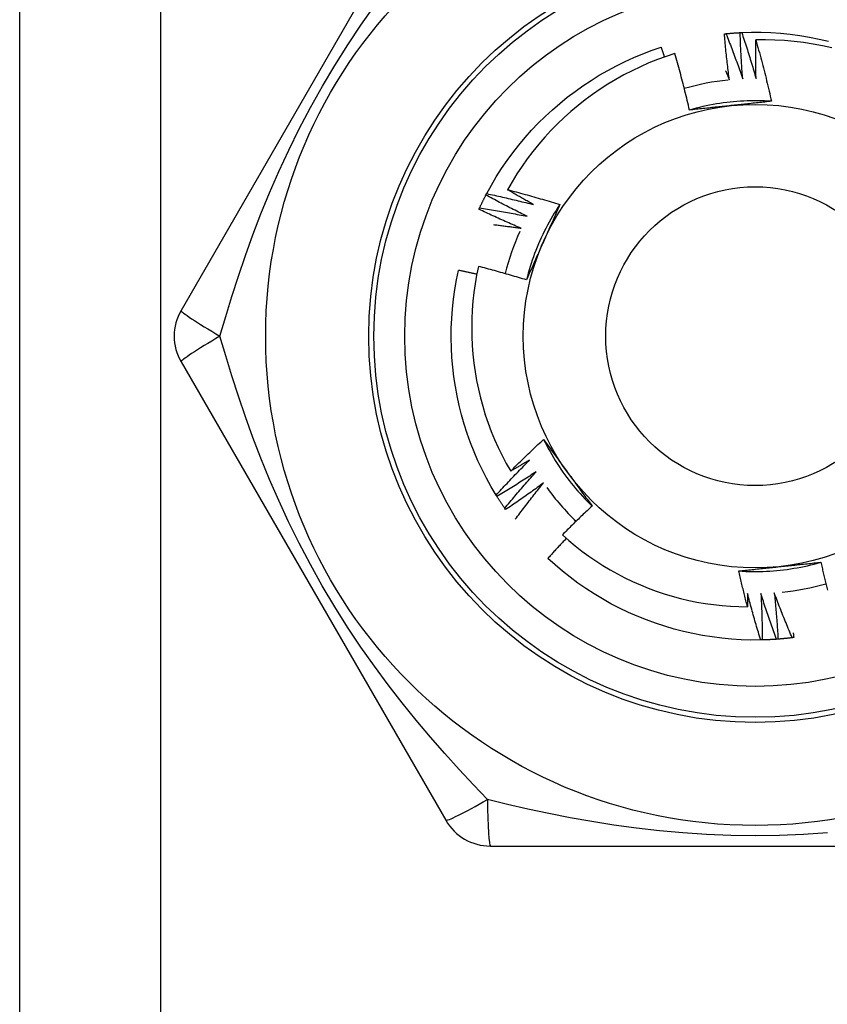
# Model space of a CAD drawing. Header units: inches. Extents: x 6 to 165, y 7 to 91.
# Tile 39 of 118: x 9.232 to 9.54, y 37.906 to 38.282. Entities that reach past the tile are written whole.
import ezdxf

# ---------------------------------------------------------------- set-up
doc = ezdxf.new("R2010")
doc.units = ezdxf.units.IN
doc.header["$MEASUREMENT"] = 0
doc.layers.add('Visible Edges(ANSI)', color=7, linetype='Continuous', lineweight=25)
doc.layers.add('Visible Tangent Edges(ANSI)', color=7, linetype='Continuous', lineweight=25)

msp = doc.modelspace()

# ---------------------------------------------------------------- linework, layer by layer
at = {"layer": 'Visible Edges(ANSI)'}
for p, q in [((9.23158, 15.68907), (9.23158, 60.63396)), ((9.39438, 38.34655), (9.29323, 38.17136)), ((9.40972, 38.21543), (9.41, 38.21597)), ((9.29323, 38.15167), (9.39438, 37.97648)), ((9.41392, 38.10024), (9.4136, 38.10075)), ((9.41723, 38.0952), (9.41689, 38.0957)), ((9.51531, 38.0454), (9.51471, 38.04539)), ((9.41143, 37.96663), (9.61373, 37.96663))]:
    msp.add_line(p, q, dxfattribs=at)
at = {"layer": 'Visible Edges(ANSI)', "flags": 128}
for points in [[(9.50143, 38.27712), (9.50165, 38.27714), (9.50188, 38.27716), (9.5021, 38.27718), (9.50233, 38.2772), (9.50255, 38.27722), (9.50278, 38.27724), (9.503, 38.27726), (9.50323, 38.27728), (9.50346, 38.2773), (9.50368, 38.27731), (9.50391, 38.27733), (9.50413, 38.27735), (9.50436, 38.27736), (9.50458, 38.27738), (9.50481, 38.2774), (9.50503, 38.27741), (9.50526, 38.27743), (9.50549, 38.27744), (9.50571, 38.27745), (9.50594, 38.27747), (9.50616, 38.27748), (9.50639, 38.27749), (9.50661, 38.2775), (9.50684, 38.27751)], [(9.50684, 38.27751), (9.50687, 38.27752), (9.50689, 38.27752), (9.50692, 38.27752), (9.50694, 38.27752), (9.50697, 38.27752), (9.50699, 38.27752), (9.50702, 38.27752), (9.50704, 38.27752), (9.50707, 38.27753), (9.50709, 38.27753), (9.50712, 38.27753), (9.50714, 38.27753), (9.50717, 38.27753), (9.50719, 38.27753), (9.50722, 38.27753), (9.50724, 38.27753), (9.50727, 38.27753), (9.50729, 38.27754), (9.50732, 38.27754), (9.50734, 38.27754), (9.50737, 38.27754), (9.50739, 38.27754), (9.50742, 38.27754), (9.50744, 38.27754)], [(9.50783, 38.25983), (9.50777, 38.26056), (9.50771, 38.2613), (9.50766, 38.26203), (9.5076, 38.26277), (9.50755, 38.26351), (9.5075, 38.26424), (9.50745, 38.26498), (9.5074, 38.26571), (9.50736, 38.26645), (9.50731, 38.26719), (9.50727, 38.26792), (9.50723, 38.26866), (9.50719, 38.2694), (9.50715, 38.27014), (9.50711, 38.27087), (9.50708, 38.27161), (9.50704, 38.27235), (9.50701, 38.27309), (9.50698, 38.27382), (9.50695, 38.27456), (9.50692, 38.2753), (9.50689, 38.27604), (9.50687, 38.27678), (9.50684, 38.27751)], [(9.50744, 38.27754), (9.51116, 38.27765), (9.51488, 38.27763), (9.5186, 38.2775), (9.52231, 38.27725), (9.52601, 38.27688), (9.5297, 38.27639), (9.53337, 38.27578), (9.53702, 38.27506), (9.54064, 38.27422)], [(9.50744, 38.27754), (9.50769, 38.27681), (9.50793, 38.27609), (9.50817, 38.27536), (9.50841, 38.27463), (9.50865, 38.2739), (9.50889, 38.27317), (9.50913, 38.27244), (9.50936, 38.27171), (9.5096, 38.27097), (9.50983, 38.27024), (9.51006, 38.26951), (9.51029, 38.26878), (9.51052, 38.26804), (9.51074, 38.26731), (9.51097, 38.26657), (9.51119, 38.26584), (9.51142, 38.2651), (9.51164, 38.26437), (9.51186, 38.26363), (9.51208, 38.26289), (9.51229, 38.26216), (9.51251, 38.26142), (9.51272, 38.26068), (9.51293, 38.25994)], [(9.50083, 38.27706), (9.50085, 38.27706), (9.50088, 38.27706), (9.5009, 38.27707), (9.50093, 38.27707), (9.50095, 38.27707), (9.50098, 38.27707), (9.501, 38.27708), (9.50103, 38.27708), (9.50105, 38.27708), (9.50108, 38.27708), (9.5011, 38.27709), (9.50113, 38.27709), (9.50115, 38.27709), (9.50118, 38.27709), (9.5012, 38.2771), (9.50123, 38.2771), (9.50125, 38.2771), (9.50128, 38.2771), (9.5013, 38.27711), (9.50133, 38.27711), (9.50135, 38.27711), (9.50138, 38.27711), (9.5014, 38.27712), (9.50143, 38.27712)], [(9.50273, 38.25945), (9.50263, 38.26018), (9.50254, 38.26091), (9.50245, 38.26164), (9.50235, 38.26237), (9.50226, 38.26311), (9.50218, 38.26384), (9.50209, 38.26457), (9.502, 38.26531), (9.50192, 38.26604), (9.50184, 38.26677), (9.50175, 38.26751), (9.50167, 38.26824), (9.5016, 38.26897), (9.50152, 38.26971), (9.50144, 38.27044), (9.50137, 38.27118), (9.5013, 38.27191), (9.50123, 38.27265), (9.50116, 38.27338), (9.50109, 38.27412), (9.50102, 38.27485), (9.50095, 38.27559), (9.50089, 38.27632), (9.50083, 38.27706)], [(9.50143, 38.27712), (9.50171, 38.27641), (9.50199, 38.27569), (9.50227, 38.27498), (9.50255, 38.27426), (9.50283, 38.27354), (9.5031, 38.27283), (9.50338, 38.27211), (9.50365, 38.27139), (9.50392, 38.27067), (9.50419, 38.26995), (9.50446, 38.26923), (9.50473, 38.26851), (9.50499, 38.26779), (9.50526, 38.26707), (9.50552, 38.26635), (9.50578, 38.26563), (9.50604, 38.2649), (9.5063, 38.26418), (9.50656, 38.26346), (9.50681, 38.26273), (9.50707, 38.26201), (9.50732, 38.26128), (9.50757, 38.26055), (9.50783, 38.25983)], [(9.51293, 38.25994), (9.51292, 38.26056), (9.5129, 38.26117), (9.51289, 38.26179), (9.51288, 38.2624), (9.51286, 38.26302), (9.51285, 38.26363), (9.51284, 38.26425), (9.51283, 38.26486), (9.51282, 38.26548), (9.51282, 38.26609), (9.51281, 38.26671), (9.51281, 38.26732), (9.5128, 38.26794), (9.5128, 38.26855), (9.5128, 38.26917), (9.51279, 38.26979), (9.51279, 38.2704), (9.5128, 38.27102), (9.5128, 38.27163), (9.5128, 38.27225), (9.5128, 38.27286), (9.51281, 38.27348), (9.51282, 38.2741), (9.51282, 38.27471)], [(9.54186, 38.27169), (9.53829, 38.27248), (9.5347, 38.27315), (9.53109, 38.2737), (9.52746, 38.27414), (9.52381, 38.27446), (9.52016, 38.27466), (9.51649, 38.27475), (9.51282, 38.27471)], [(9.51282, 38.27471), (9.5131, 38.27374), (9.51338, 38.27277), (9.51365, 38.2718), (9.51392, 38.27083), (9.51419, 38.26986), (9.51446, 38.26889), (9.51472, 38.26791), (9.51498, 38.26694), (9.51524, 38.26597), (9.5155, 38.26499), (9.51575, 38.26402), (9.516, 38.26304), (9.51625, 38.26206), (9.51649, 38.26108), (9.51674, 38.26011), (9.51698, 38.25913), (9.51722, 38.25815), (9.51745, 38.25717), (9.51769, 38.25618), (9.51792, 38.2552), (9.51815, 38.25422), (9.51837, 38.25324), (9.5186, 38.25225), (9.51882, 38.25127)], [(9.41, 38.21597), (9.41179, 38.21923), (9.41369, 38.22242), (9.4157, 38.22556), (9.4178, 38.22863), (9.41999, 38.23163), (9.42229, 38.23456), (9.42467, 38.23741), (9.42715, 38.24019), (9.42971, 38.24289), (9.43236, 38.2455), (9.43509, 38.24803), (9.4379, 38.25046), (9.44079, 38.25281), (9.44375, 38.25506), (9.44678, 38.25722), (9.44988, 38.25928), (9.45304, 38.26123), (9.45627, 38.26309), (9.45955, 38.26484), (9.46289, 38.26649), (9.46627, 38.26802), (9.46971, 38.26945), (9.47319, 38.27077), (9.47671, 38.27198)], [(9.47797, 38.26825), (9.47792, 38.26841), (9.47786, 38.26856), (9.47781, 38.26872), (9.47776, 38.26887), (9.47771, 38.26903), (9.47766, 38.26918), (9.4776, 38.26934), (9.47755, 38.26949), (9.4775, 38.26965), (9.47745, 38.2698), (9.47739, 38.26996), (9.47734, 38.27011), (9.47729, 38.27027), (9.47724, 38.27043), (9.47718, 38.27058), (9.47713, 38.27074), (9.47708, 38.27089), (9.47703, 38.27105), (9.47697, 38.2712), (9.47692, 38.27136), (9.47687, 38.27151), (9.47681, 38.27167), (9.47676, 38.27182), (9.47671, 38.27198)], [(9.48187, 38.26956), (9.47853, 38.26845), (9.47522, 38.26723), (9.47195, 38.26591), (9.46872, 38.26449), (9.46554, 38.26297), (9.46242, 38.26135), (9.45935, 38.25964), (9.45633, 38.25783), (9.45338, 38.25592), (9.45049, 38.25393), (9.44766, 38.25184), (9.4449, 38.24967), (9.44221, 38.2474), (9.43958, 38.24506), (9.43703, 38.24262), (9.43456, 38.24011), (9.43217, 38.23751), (9.42987, 38.23485), (9.42766, 38.23212), (9.42553, 38.22932), (9.4235, 38.22645), (9.42156, 38.22353), (9.41971, 38.22054), (9.41796, 38.21749)], [(9.4875, 38.24792), (9.48729, 38.24883), (9.48708, 38.24974), (9.48687, 38.25064), (9.48665, 38.25155), (9.48644, 38.25246), (9.48622, 38.25336), (9.48599, 38.25427), (9.48577, 38.25517), (9.48554, 38.25608), (9.48531, 38.25698), (9.48508, 38.25788), (9.48485, 38.25878), (9.48461, 38.25968), (9.48437, 38.26058), (9.48413, 38.26149), (9.48389, 38.26238), (9.48365, 38.26328), (9.4834, 38.26418), (9.48315, 38.26508), (9.4829, 38.26598), (9.48264, 38.26687), (9.48239, 38.26777), (9.48213, 38.26866), (9.48187, 38.26956)], [(9.50129, 38.26296), (9.50135, 38.26281), (9.50141, 38.26267), (9.50147, 38.26252), (9.50154, 38.26238), (9.5016, 38.26223), (9.50166, 38.26208), (9.50172, 38.26194), (9.50178, 38.26179), (9.50184, 38.26164), (9.5019, 38.2615), (9.50196, 38.26135), (9.50202, 38.26121), (9.50208, 38.26106), (9.50213, 38.26091), (9.50219, 38.26077), (9.50225, 38.26062), (9.50231, 38.26047), (9.50237, 38.26033), (9.50243, 38.26018), (9.50249, 38.26003), (9.50255, 38.25989), (9.50261, 38.25974), (9.50267, 38.25959), (9.50273, 38.25945)], [(9.51882, 38.25126), (9.5175, 38.25134), (9.51618, 38.2514), (9.51487, 38.25145), (9.51355, 38.25147), (9.51223, 38.25147), (9.51091, 38.25146), (9.50959, 38.25142), (9.50827, 38.25137), (9.50695, 38.2513), (9.50564, 38.2512), (9.50432, 38.25109), (9.50301, 38.25096), (9.5017, 38.25081), (9.50039, 38.25064), (9.49909, 38.25046), (9.49778, 38.25025), (9.49648, 38.25003), (9.49519, 38.24978), (9.4939, 38.24952), (9.49261, 38.24924), (9.49132, 38.24893), (9.49004, 38.24862), (9.48877, 38.24828), (9.4875, 38.24792)], [(9.51882, 38.25127), (9.51818, 38.2512), (9.51754, 38.25113), (9.51689, 38.25106), (9.51625, 38.25099), (9.51561, 38.25092), (9.51497, 38.25085), (9.51432, 38.25078), (9.51368, 38.25071), (9.51304, 38.25064), (9.51239, 38.25057), (9.51175, 38.2505), (9.5111, 38.25043), (9.51046, 38.25036), (9.50981, 38.2503), (9.50917, 38.25023), (9.50852, 38.25016), (9.50787, 38.25009), (9.50722, 38.25002), (9.50658, 38.24995), (9.50593, 38.24989), (9.50528, 38.24982), (9.50463, 38.24975), (9.50397, 38.24968), (9.50332, 38.24961)], [(9.50332, 38.24961), (9.50266, 38.24954), (9.50199, 38.24947), (9.50133, 38.2494), (9.50067, 38.24933), (9.5, 38.24926), (9.49934, 38.24919), (9.49868, 38.24912), (9.49802, 38.24905), (9.49736, 38.24898), (9.4967, 38.24891), (9.49604, 38.24884), (9.49538, 38.24877), (9.49472, 38.2487), (9.49406, 38.24863), (9.49341, 38.24856), (9.49275, 38.24849), (9.49209, 38.24842), (9.49144, 38.24835), (9.49078, 38.24828), (9.49012, 38.24821), (9.48947, 38.24814), (9.48881, 38.24806), (9.48816, 38.24799), (9.4875, 38.24792)], [(9.41796, 38.21749), (9.4188, 38.21728), (9.41964, 38.21706), (9.42047, 38.21684), (9.42131, 38.21662), (9.42215, 38.21639), (9.42299, 38.21617), (9.42382, 38.21594), (9.42466, 38.21571), (9.4255, 38.21548), (9.42633, 38.21525), (9.42717, 38.21501), (9.428, 38.21478), (9.42883, 38.21454), (9.42967, 38.2143), (9.4305, 38.21405), (9.43133, 38.21381), (9.43216, 38.21357), (9.43299, 38.21332), (9.43382, 38.21307), (9.43466, 38.21282), (9.43548, 38.21256), (9.43631, 38.21231), (9.43714, 38.21205), (9.43797, 38.21179)], [(9.42795, 38.21177), (9.42753, 38.212), (9.42711, 38.21223), (9.42669, 38.21247), (9.42627, 38.2127), (9.42585, 38.21293), (9.42544, 38.21317), (9.42502, 38.2134), (9.4246, 38.21364), (9.42418, 38.21388), (9.42377, 38.21411), (9.42335, 38.21435), (9.42293, 38.21459), (9.42252, 38.21483), (9.4221, 38.21507), (9.42168, 38.21531), (9.42127, 38.21555), (9.42085, 38.21579), (9.42044, 38.21603), (9.42003, 38.21627), (9.41961, 38.21652), (9.4192, 38.21676), (9.41878, 38.217), (9.41837, 38.21725), (9.41796, 38.21749)], [(9.40731, 38.21057), (9.4074, 38.21077), (9.4075, 38.21098), (9.4076, 38.21118), (9.40769, 38.21139), (9.40779, 38.21159), (9.40789, 38.2118), (9.40799, 38.212), (9.40809, 38.2122), (9.40819, 38.21241), (9.40828, 38.21261), (9.40838, 38.21281), (9.40848, 38.21302), (9.40858, 38.21322), (9.40869, 38.21342), (9.40879, 38.21362), (9.40889, 38.21383), (9.40899, 38.21403), (9.40909, 38.21423), (9.4092, 38.21443), (9.4093, 38.21463), (9.4094, 38.21483), (9.40951, 38.21503), (9.40961, 38.21523), (9.40972, 38.21543)], [(9.42546, 38.20731), (9.42479, 38.20763), (9.42413, 38.20795), (9.42347, 38.20828), (9.42281, 38.20861), (9.42215, 38.20894), (9.42149, 38.20927), (9.42083, 38.2096), (9.42017, 38.20993), (9.41951, 38.21027), (9.41885, 38.2106), (9.4182, 38.21094), (9.41754, 38.21128), (9.41688, 38.21162), (9.41623, 38.21196), (9.41558, 38.2123), (9.41492, 38.21264), (9.41427, 38.21299), (9.41362, 38.21333), (9.41296, 38.21368), (9.41231, 38.21403), (9.41166, 38.21438), (9.41101, 38.21473), (9.41036, 38.21508), (9.40972, 38.21543)], [(9.41, 38.21597), (9.41075, 38.21581), (9.4115, 38.21565), (9.41225, 38.21549), (9.413, 38.21533), (9.41375, 38.21516), (9.4145, 38.215), (9.41525, 38.21483), (9.416, 38.21466), (9.41675, 38.21449), (9.4175, 38.21432), (9.41825, 38.21415), (9.41899, 38.21397), (9.41974, 38.2138), (9.42049, 38.21362), (9.42124, 38.21344), (9.42198, 38.21326), (9.42273, 38.21308), (9.42348, 38.2129), (9.42422, 38.21271), (9.42497, 38.21253), (9.42572, 38.21234), (9.42646, 38.21215), (9.42721, 38.21196), (9.42795, 38.21177)], [(9.40706, 38.21002), (9.40707, 38.21004), (9.40708, 38.21007), (9.40709, 38.21009), (9.4071, 38.21011), (9.40711, 38.21014), (9.40712, 38.21016), (9.40713, 38.21018), (9.40714, 38.2102), (9.40715, 38.21023), (9.40716, 38.21025), (9.40717, 38.21027), (9.40718, 38.2103), (9.40719, 38.21032), (9.4072, 38.21034), (9.40721, 38.21036), (9.40722, 38.21039), (9.40724, 38.21041), (9.40725, 38.21043), (9.40726, 38.21046), (9.40727, 38.21048), (9.40728, 38.2105), (9.40729, 38.21052), (9.4073, 38.21055), (9.40731, 38.21057)], [(9.4232, 38.20272), (9.42252, 38.20301), (9.42184, 38.2033), (9.42116, 38.20359), (9.42048, 38.20389), (9.41981, 38.20418), (9.41913, 38.20447), (9.41846, 38.20477), (9.41778, 38.20507), (9.41711, 38.20537), (9.41643, 38.20567), (9.41576, 38.20597), (9.41509, 38.20628), (9.41441, 38.20658), (9.41374, 38.20689), (9.41307, 38.20719), (9.4124, 38.2075), (9.41173, 38.20781), (9.41106, 38.20812), (9.41039, 38.20844), (9.40972, 38.20875), (9.40906, 38.20907), (9.40839, 38.20938), (9.40772, 38.2097), (9.40706, 38.21002)], [(9.40731, 38.21057), (9.40807, 38.21045), (9.40883, 38.21033), (9.40958, 38.21021), (9.41034, 38.21008), (9.4111, 38.20996), (9.41186, 38.20983), (9.41261, 38.20971), (9.41337, 38.20958), (9.41413, 38.20945), (9.41489, 38.20931), (9.41564, 38.20918), (9.4164, 38.20904), (9.41715, 38.20891), (9.41791, 38.20877), (9.41867, 38.20863), (9.41942, 38.20849), (9.42018, 38.20835), (9.42093, 38.2082), (9.42169, 38.20806), (9.42244, 38.20791), (9.42319, 38.20776), (9.42395, 38.20761), (9.4247, 38.20746), (9.42546, 38.20731)], [(9.43798, 38.21179), (9.43725, 38.21069), (9.43654, 38.20958), (9.43584, 38.20846), (9.43516, 38.20733), (9.4345, 38.20619), (9.43385, 38.20504), (9.43322, 38.20388), (9.43261, 38.20271), (9.43202, 38.20153), (9.43144, 38.20035), (9.43088, 38.19915), (9.43033, 38.19795), (9.42981, 38.19674), (9.4293, 38.19552), (9.42881, 38.1943), (9.42833, 38.19307), (9.42788, 38.19183), (9.42744, 38.19058), (9.42703, 38.18933), (9.42663, 38.18808), (9.42624, 38.18681), (9.42588, 38.18555), (9.42554, 38.18427), (9.42521, 38.183)], [(9.43797, 38.21179), (9.43771, 38.2112), (9.43745, 38.21061), (9.43719, 38.21002), (9.43693, 38.20943), (9.43667, 38.20884), (9.43641, 38.20825), (9.43615, 38.20765), (9.43589, 38.20706), (9.43562, 38.20647), (9.43536, 38.20588), (9.4351, 38.20529), (9.43484, 38.20469), (9.43457, 38.2041), (9.43431, 38.20351), (9.43405, 38.20291), (9.43378, 38.20232), (9.43352, 38.20172), (9.43325, 38.20113), (9.43299, 38.20053), (9.43272, 38.19994), (9.43246, 38.19934), (9.43219, 38.19874), (9.43192, 38.19814), (9.43166, 38.19754)], [(9.41261, 38.20417), (9.41305, 38.20411), (9.41349, 38.20406), (9.41393, 38.204), (9.41437, 38.20395), (9.41482, 38.20389), (9.41526, 38.20383), (9.4157, 38.20378), (9.41614, 38.20372), (9.41658, 38.20366), (9.41702, 38.2036), (9.41746, 38.20354), (9.41791, 38.20348), (9.41835, 38.20342), (9.41879, 38.20336), (9.41923, 38.2033), (9.41967, 38.20324), (9.42011, 38.20317), (9.42055, 38.20311), (9.42099, 38.20305), (9.42143, 38.20298), (9.42187, 38.20292), (9.42232, 38.20285), (9.42276, 38.20279), (9.4232, 38.20272)], [(9.43166, 38.19754), (9.43139, 38.19693), (9.43111, 38.19632), (9.43084, 38.19571), (9.43057, 38.1951), (9.4303, 38.1945), (9.43003, 38.19389), (9.42976, 38.19328), (9.42949, 38.19267), (9.42922, 38.19207), (9.42895, 38.19146), (9.42868, 38.19085), (9.42841, 38.19025), (9.42815, 38.18964), (9.42788, 38.18904), (9.42761, 38.18843), (9.42734, 38.18783), (9.42707, 38.18722), (9.42681, 38.18662), (9.42654, 38.18601), (9.42627, 38.18541), (9.42601, 38.18481), (9.42574, 38.1842), (9.42548, 38.1836), (9.42521, 38.183)], [(9.40684, 38.18815), (9.40616, 38.18484), (9.40559, 38.18152), (9.40512, 38.17818), (9.40475, 38.17483), (9.40448, 38.17146), (9.40432, 38.16808), (9.40427, 38.1647), (9.40432, 38.16132), (9.40448, 38.15794), (9.40474, 38.15457), (9.4051, 38.15122), (9.40558, 38.14788), (9.40615, 38.14456), (9.40683, 38.14125), (9.40761, 38.13797), (9.4085, 38.13472), (9.40948, 38.13149), (9.41057, 38.12829), (9.41176, 38.12513), (9.41305, 38.122), (9.41444, 38.11892), (9.41593, 38.11588), (9.4175, 38.1129), (9.41917, 38.10997)], [(9.42521, 38.183), (9.42445, 38.18323), (9.42369, 38.18346), (9.42293, 38.18369), (9.42217, 38.18392), (9.42141, 38.18415), (9.42064, 38.18437), (9.41988, 38.1846), (9.41912, 38.18482), (9.41835, 38.18504), (9.41759, 38.18526), (9.41682, 38.18548), (9.41606, 38.18569), (9.41529, 38.1859), (9.41453, 38.18612), (9.41376, 38.18633), (9.41299, 38.18654), (9.41223, 38.18674), (9.41146, 38.18695), (9.41069, 38.18715), (9.40992, 38.18735), (9.40915, 38.18756), (9.40838, 38.18775), (9.40761, 38.18795), (9.40684, 38.18815)], [(9.4136, 38.10075), (9.41171, 38.10396), (9.40992, 38.10722), (9.40823, 38.11053), (9.40665, 38.1139), (9.40518, 38.11732), (9.40382, 38.12078), (9.40257, 38.12428), (9.40143, 38.12783), (9.40041, 38.1314), (9.39951, 38.13501), (9.39871, 38.13865), (9.39804, 38.1423), (9.39748, 38.14598), (9.39705, 38.14968), (9.39673, 38.15338), (9.39652, 38.1571), (9.39644, 38.16082), (9.39648, 38.16454), (9.39664, 38.16825), (9.39691, 38.17196), (9.39731, 38.17566), (9.39782, 38.17935), (9.39845, 38.18301), (9.3992, 38.18666)], [(9.40622, 38.18516), (9.40593, 38.18522), (9.40564, 38.18529), (9.40535, 38.18535), (9.40505, 38.18542), (9.40476, 38.18548), (9.40447, 38.18554), (9.40418, 38.18561), (9.40388, 38.18567), (9.40359, 38.18574), (9.4033, 38.1858), (9.40301, 38.18586), (9.40271, 38.18592), (9.40242, 38.18599), (9.40213, 38.18605), (9.40183, 38.18611), (9.40154, 38.18617), (9.40125, 38.18623), (9.40096, 38.1863), (9.40066, 38.18636), (9.40037, 38.18642), (9.40008, 38.18648), (9.39978, 38.18654), (9.39949, 38.1866), (9.3992, 38.18666)], [(9.41917, 38.10997), (9.41968, 38.11048), (9.4202, 38.11099), (9.42071, 38.11151), (9.42123, 38.11202), (9.42174, 38.11253), (9.42226, 38.11304), (9.42278, 38.11354), (9.4233, 38.11405), (9.42382, 38.11456), (9.42434, 38.11506), (9.42486, 38.11557), (9.42538, 38.11607), (9.42591, 38.11657), (9.42643, 38.11707), (9.42696, 38.11758), (9.42749, 38.11808), (9.42801, 38.11857), (9.42854, 38.11907), (9.42907, 38.11957), (9.4296, 38.12006), (9.43013, 38.12056), (9.43067, 38.12105), (9.4312, 38.12155), (9.43173, 38.12204)], [(9.43173, 38.12204), (9.43212, 38.12152), (9.4325, 38.121), (9.43288, 38.12048), (9.43326, 38.11996), (9.43364, 38.11943), (9.43403, 38.11891), (9.43441, 38.11839), (9.43479, 38.11787), (9.43517, 38.11734), (9.43555, 38.11682), (9.43593, 38.1163), (9.43632, 38.11577), (9.4367, 38.11525), (9.43708, 38.11472), (9.43746, 38.1142), (9.43785, 38.11367), (9.43823, 38.11315), (9.43861, 38.11262), (9.439, 38.11209), (9.43938, 38.11156), (9.43976, 38.11104), (9.44015, 38.11051), (9.44053, 38.10998), (9.44092, 38.10945)], [(9.43174, 38.12204), (9.43233, 38.12086), (9.43293, 38.11969), (9.43356, 38.11853), (9.4342, 38.11737), (9.43485, 38.11623), (9.43553, 38.11509), (9.43622, 38.11397), (9.43692, 38.11285), (9.43764, 38.11175), (9.43838, 38.11066), (9.43914, 38.10957), (9.4399, 38.1085), (9.44069, 38.10744), (9.44149, 38.10639), (9.4423, 38.10535), (9.44313, 38.10433), (9.44398, 38.10332), (9.44484, 38.10232), (9.44571, 38.10133), (9.4466, 38.10035), (9.4475, 38.09939), (9.44842, 38.09845), (9.44935, 38.09751), (9.4503, 38.09659)], [(9.4136, 38.10075), (9.41412, 38.10132), (9.41464, 38.10189), (9.41516, 38.10245), (9.41568, 38.10302), (9.4162, 38.10358), (9.41673, 38.10414), (9.41725, 38.1047), (9.41778, 38.10526), (9.4183, 38.10582), (9.41883, 38.10638), (9.41936, 38.10694), (9.41989, 38.10749), (9.42042, 38.10805), (9.42095, 38.1086), (9.42148, 38.10916), (9.42202, 38.10971), (9.42255, 38.11026), (9.42309, 38.11081), (9.42363, 38.11136), (9.42417, 38.11191), (9.42471, 38.11246), (9.42525, 38.113), (9.42579, 38.11355), (9.42633, 38.11409)], [(9.42633, 38.11409), (9.42604, 38.11392), (9.42574, 38.11374), (9.42544, 38.11357), (9.42515, 38.11339), (9.42485, 38.11322), (9.42455, 38.11305), (9.42425, 38.11287), (9.42396, 38.1127), (9.42366, 38.11253), (9.42336, 38.11235), (9.42306, 38.11218), (9.42276, 38.11201), (9.42247, 38.11184), (9.42217, 38.11167), (9.42187, 38.1115), (9.42157, 38.11132), (9.42127, 38.11115), (9.42097, 38.11098), (9.42067, 38.11081), (9.42037, 38.11064), (9.42007, 38.11047), (9.41977, 38.1103), (9.41947, 38.11014), (9.41917, 38.10997)], [(9.42891, 38.10968), (9.4283, 38.10927), (9.42768, 38.10887), (9.42706, 38.10846), (9.42644, 38.10806), (9.42583, 38.10766), (9.42521, 38.10725), (9.42459, 38.10685), (9.42397, 38.10646), (9.42334, 38.10606), (9.42272, 38.10566), (9.4221, 38.10527), (9.42147, 38.10487), (9.42085, 38.10448), (9.42022, 38.10409), (9.4196, 38.1037), (9.41897, 38.10331), (9.41834, 38.10292), (9.41771, 38.10253), (9.41708, 38.10215), (9.41645, 38.10177), (9.41582, 38.10138), (9.41519, 38.101), (9.41455, 38.10062), (9.41392, 38.10024)], [(9.41689, 38.0957), (9.41738, 38.09629), (9.41787, 38.09688), (9.41836, 38.09748), (9.41885, 38.09807), (9.41934, 38.09866), (9.41983, 38.09924), (9.42033, 38.09983), (9.42082, 38.10042), (9.42132, 38.101), (9.42182, 38.10159), (9.42232, 38.10217), (9.42282, 38.10276), (9.42332, 38.10334), (9.42382, 38.10392), (9.42432, 38.1045), (9.42483, 38.10508), (9.42534, 38.10566), (9.42584, 38.10623), (9.42635, 38.10681), (9.42686, 38.10739), (9.42737, 38.10796), (9.42788, 38.10853), (9.4284, 38.10911), (9.42891, 38.10968)], [(9.44092, 38.10945), (9.44131, 38.10891), (9.4417, 38.10837), (9.4421, 38.10783), (9.44249, 38.10729), (9.44288, 38.10675), (9.44327, 38.10621), (9.44366, 38.10567), (9.44405, 38.10513), (9.44444, 38.1046), (9.44483, 38.10406), (9.44522, 38.10352), (9.44561, 38.10299), (9.446, 38.10245), (9.44639, 38.10192), (9.44678, 38.10138), (9.44717, 38.10085), (9.44756, 38.10032), (9.44795, 38.09978), (9.44834, 38.09925), (9.44873, 38.09872), (9.44912, 38.09819), (9.44951, 38.09765), (9.4499, 38.09712), (9.45029, 38.09659)], [(9.43171, 38.10541), (9.43112, 38.10497), (9.43053, 38.10453), (9.42993, 38.10409), (9.42934, 38.10366), (9.42874, 38.10322), (9.42814, 38.10279), (9.42754, 38.10236), (9.42694, 38.10193), (9.42634, 38.1015), (9.42574, 38.10107), (9.42514, 38.10065), (9.42454, 38.10022), (9.42393, 38.0998), (9.42333, 38.09937), (9.42272, 38.09895), (9.42212, 38.09853), (9.42151, 38.09811), (9.4209, 38.09769), (9.42029, 38.09727), (9.41968, 38.09686), (9.41907, 38.09644), (9.41846, 38.09603), (9.41785, 38.09561), (9.41723, 38.0952)], [(9.42095, 38.09152), (9.42139, 38.09211), (9.42182, 38.09269), (9.42226, 38.09328), (9.4227, 38.09386), (9.42314, 38.09445), (9.42358, 38.09503), (9.42402, 38.09562), (9.42447, 38.0962), (9.42491, 38.09678), (9.42536, 38.09736), (9.42581, 38.09794), (9.42625, 38.09852), (9.4267, 38.0991), (9.42715, 38.09967), (9.4276, 38.10025), (9.42806, 38.10083), (9.42851, 38.1014), (9.42896, 38.10198), (9.42942, 38.10255), (9.42988, 38.10312), (9.43033, 38.1037), (9.43079, 38.10427), (9.43125, 38.10484), (9.43171, 38.10541)], [(9.41689, 38.0957), (9.41676, 38.09589), (9.41663, 38.09607), (9.41651, 38.09626), (9.41638, 38.09645), (9.41625, 38.09663), (9.41613, 38.09682), (9.416, 38.09701), (9.41588, 38.0972), (9.41575, 38.09739), (9.41563, 38.09757), (9.4155, 38.09776), (9.41538, 38.09795), (9.41525, 38.09814), (9.41513, 38.09833), (9.41501, 38.09852), (9.41489, 38.09871), (9.41476, 38.0989), (9.41464, 38.09909), (9.41452, 38.09928), (9.4144, 38.09947), (9.41428, 38.09967), (9.41416, 38.09986), (9.41404, 38.10005), (9.41392, 38.10024)], [(9.45029, 38.09659), (9.44981, 38.09614), (9.44933, 38.09569), (9.44885, 38.09524), (9.44837, 38.09479), (9.44789, 38.09434), (9.44741, 38.09389), (9.44693, 38.09343), (9.44646, 38.09298), (9.44598, 38.09253), (9.44551, 38.09207), (9.44503, 38.09161), (9.44456, 38.09116), (9.44409, 38.0907), (9.44362, 38.09024), (9.44314, 38.08978), (9.44267, 38.08932), (9.44221, 38.08885), (9.44174, 38.08839), (9.44127, 38.08793), (9.4408, 38.08746), (9.44034, 38.087), (9.43987, 38.08653), (9.43941, 38.08607), (9.43895, 38.0856)], [(9.43895, 38.0856), (9.44137, 38.08345), (9.44385, 38.08138), (9.4464, 38.07939), (9.449, 38.07748), (9.45166, 38.07565), (9.45438, 38.0739), (9.45715, 38.07223), (9.45997, 38.07066), (9.46284, 38.06916), (9.46576, 38.06776), (9.46872, 38.06644), (9.47172, 38.06522), (9.47476, 38.06409), (9.47783, 38.06306), (9.48092, 38.06212), (9.48404, 38.06128), (9.48718, 38.06054), (9.49035, 38.0599), (9.49353, 38.05935), (9.49673, 38.0589), (9.49994, 38.05856), (9.50317, 38.05831), (9.50641, 38.05816), (9.50965, 38.05812)], [(9.44047, 38.08423), (9.44017, 38.08392), (9.43987, 38.0836), (9.43957, 38.08329), (9.43927, 38.08297), (9.43897, 38.08265), (9.43868, 38.08234), (9.43838, 38.08202), (9.43808, 38.0817), (9.43779, 38.08138), (9.43749, 38.08107), (9.43719, 38.08075), (9.4369, 38.08043), (9.4366, 38.08011), (9.43631, 38.07979), (9.43601, 38.07947), (9.43572, 38.07915), (9.43542, 38.07883), (9.43513, 38.07851), (9.43484, 38.07818), (9.43454, 38.07786), (9.43425, 38.07754), (9.43396, 38.07722), (9.43367, 38.0769), (9.43338, 38.07657)], [(9.51471, 38.04539), (9.51099, 38.04538), (9.50727, 38.04549), (9.50356, 38.04572), (9.49985, 38.04607), (9.49616, 38.04654), (9.49249, 38.04712), (9.48883, 38.04783), (9.48521, 38.04865), (9.4816, 38.04958), (9.47804, 38.05063), (9.4745, 38.05179), (9.47101, 38.05307), (9.46756, 38.05446), (9.46415, 38.05595), (9.46079, 38.05756), (9.45749, 38.05927), (9.45425, 38.06109), (9.45106, 38.06301), (9.44794, 38.06503), (9.44488, 38.06715), (9.44189, 38.06936), (9.43898, 38.07168), (9.43614, 38.07408), (9.43338, 38.07657)], [(9.50635, 38.07177), (9.50766, 38.07169), (9.50898, 38.07162), (9.5103, 38.07158), (9.51162, 38.07156), (9.51294, 38.07156), (9.51426, 38.07157), (9.51558, 38.07161), (9.51689, 38.07166), (9.51821, 38.07173), (9.51953, 38.07182), (9.52084, 38.07194), (9.52215, 38.07207), (9.52346, 38.07222), (9.52477, 38.07238), (9.52608, 38.07257), (9.52738, 38.07278), (9.52868, 38.073), (9.52998, 38.07325), (9.53127, 38.07351), (9.53256, 38.07379), (9.53384, 38.07409), (9.53512, 38.07441), (9.5364, 38.07475), (9.53766, 38.07511)], [(9.52184, 38.07342), (9.52251, 38.07349), (9.52317, 38.07356), (9.52383, 38.07363), (9.5245, 38.0737), (9.52516, 38.07377), (9.52582, 38.07384), (9.52648, 38.07391), (9.52714, 38.07398), (9.5278, 38.07405), (9.52846, 38.07412), (9.52912, 38.07419), (9.52978, 38.07426), (9.53044, 38.07433), (9.5311, 38.0744), (9.53176, 38.07447), (9.53242, 38.07454), (9.53307, 38.07461), (9.53373, 38.07468), (9.53439, 38.07475), (9.53504, 38.07482), (9.5357, 38.07489), (9.53635, 38.07496), (9.53701, 38.07504), (9.53766, 38.07511)], [(9.53766, 38.07511), (9.53778, 38.0746), (9.5379, 38.07409), (9.53801, 38.07358), (9.53813, 38.07308), (9.53825, 38.07257), (9.53837, 38.07206), (9.53849, 38.07155), (9.53862, 38.07105), (9.53874, 38.07054), (9.53886, 38.07003), (9.53898, 38.06953), (9.53911, 38.06902), (9.53923, 38.06851), (9.53936, 38.06801), (9.53949, 38.0675), (9.53961, 38.06699), (9.53974, 38.06649), (9.53987, 38.06598), (9.54, 38.06548), (9.54013, 38.06497), (9.54026, 38.06447)], [(9.50635, 38.07176), (9.50699, 38.07183), (9.50763, 38.0719), (9.50827, 38.07197), (9.50891, 38.07204), (9.50956, 38.07211), (9.5102, 38.07218), (9.51084, 38.07225), (9.51149, 38.07232), (9.51213, 38.07239), (9.51277, 38.07246), (9.51342, 38.07253), (9.51406, 38.0726), (9.51471, 38.07266), (9.51535, 38.07273), (9.516, 38.0728), (9.51665, 38.07287), (9.51729, 38.07294), (9.51794, 38.07301), (9.51859, 38.07307), (9.51924, 38.07314), (9.51989, 38.07321), (9.52054, 38.07328), (9.52119, 38.07335), (9.52184, 38.07342)], [(9.50965, 38.05812), (9.5095, 38.05868), (9.50936, 38.05925), (9.50921, 38.05982), (9.50906, 38.06038), (9.50892, 38.06095), (9.50878, 38.06152), (9.50864, 38.06208), (9.50849, 38.06265), (9.50835, 38.06322), (9.50821, 38.06379), (9.50807, 38.06435), (9.50794, 38.06492), (9.5078, 38.06549), (9.50766, 38.06606), (9.50753, 38.06663), (9.50739, 38.0672), (9.50726, 38.06777), (9.50713, 38.06834), (9.50699, 38.06891), (9.50686, 38.06948), (9.50673, 38.07005), (9.5066, 38.07062), (9.50647, 38.07119), (9.50635, 38.07176)], [(9.50968, 38.06313), (9.50968, 38.06292), (9.50968, 38.06271), (9.50968, 38.0625), (9.50968, 38.0623), (9.50968, 38.06209), (9.50968, 38.06188), (9.50967, 38.06167), (9.50967, 38.06146), (9.50967, 38.06125), (9.50967, 38.06104), (9.50967, 38.06083), (9.50967, 38.06062), (9.50967, 38.06042), (9.50967, 38.06021), (9.50967, 38.06), (9.50967, 38.05979), (9.50966, 38.05958), (9.50966, 38.05937), (9.50966, 38.05916), (9.50966, 38.05895), (9.50966, 38.05875), (9.50965, 38.05854), (9.50965, 38.05833), (9.50965, 38.05812)], [(9.51471, 38.04539), (9.51448, 38.04613), (9.51426, 38.04686), (9.51403, 38.0476), (9.51381, 38.04833), (9.51359, 38.04907), (9.51337, 38.0498), (9.51316, 38.05054), (9.51294, 38.05128), (9.51273, 38.05201), (9.51251, 38.05275), (9.5123, 38.05349), (9.51209, 38.05423), (9.51188, 38.05497), (9.51167, 38.05571), (9.51147, 38.05645), (9.51126, 38.05719), (9.51106, 38.05793), (9.51086, 38.05867), (9.51066, 38.05941), (9.51046, 38.06016), (9.51026, 38.0609), (9.51006, 38.06164), (9.50987, 38.06239), (9.50968, 38.06313)], [(9.51479, 38.06311), (9.51482, 38.06238), (9.51486, 38.06164), (9.5149, 38.0609), (9.51493, 38.06016), (9.51496, 38.05943), (9.515, 38.05869), (9.51503, 38.05795), (9.51505, 38.05721), (9.51508, 38.05648), (9.51511, 38.05574), (9.51513, 38.055), (9.51515, 38.05426), (9.51517, 38.05353), (9.51519, 38.05279), (9.51521, 38.05205), (9.51523, 38.05131), (9.51524, 38.05057), (9.51526, 38.04984), (9.51527, 38.0491), (9.51528, 38.04836), (9.51529, 38.04762), (9.5153, 38.04688), (9.51531, 38.04614), (9.51531, 38.0454)], [(9.52073, 38.04566), (9.52047, 38.04638), (9.52021, 38.0471), (9.51994, 38.04782), (9.51969, 38.04855), (9.51943, 38.04927), (9.51917, 38.04999), (9.51892, 38.05072), (9.51866, 38.05144), (9.51841, 38.05217), (9.51816, 38.05289), (9.51791, 38.05362), (9.51766, 38.05435), (9.51741, 38.05508), (9.51717, 38.0558), (9.51692, 38.05653), (9.51668, 38.05726), (9.51644, 38.05799), (9.5162, 38.05872), (9.51596, 38.05945), (9.51572, 38.06018), (9.51549, 38.06091), (9.51525, 38.06165), (9.51502, 38.06238), (9.51479, 38.06311)], [(9.51989, 38.06336), (9.51997, 38.06263), (9.52004, 38.06189), (9.52012, 38.06116), (9.52019, 38.06042), (9.52026, 38.05969), (9.52033, 38.05895), (9.5204, 38.05822), (9.52046, 38.05748), (9.52053, 38.05675), (9.52059, 38.05601), (9.52066, 38.05528), (9.52072, 38.05454), (9.52078, 38.05381), (9.52083, 38.05307), (9.52089, 38.05233), (9.52095, 38.0516), (9.521, 38.05086), (9.52105, 38.05013), (9.5211, 38.04939), (9.52115, 38.04865), (9.5212, 38.04791), (9.52125, 38.04718), (9.52129, 38.04644), (9.52133, 38.0457)], [(9.52673, 38.04624), (9.52643, 38.04694), (9.52613, 38.04765), (9.52584, 38.04836), (9.52554, 38.04907), (9.52524, 38.04978), (9.52495, 38.05049), (9.52466, 38.0512), (9.52437, 38.05191), (9.52408, 38.05262), (9.52379, 38.05333), (9.5235, 38.05404), (9.52321, 38.05476), (9.52293, 38.05547), (9.52265, 38.05618), (9.52237, 38.0569), (9.52208, 38.05761), (9.52181, 38.05833), (9.52153, 38.05905), (9.52125, 38.05976), (9.52098, 38.06048), (9.5207, 38.0612), (9.52043, 38.06192), (9.52016, 38.06264), (9.51989, 38.06336)], [(9.52713, 38.04808), (9.52714, 38.04801), (9.52715, 38.04793), (9.52716, 38.04786), (9.52717, 38.04779), (9.52718, 38.04771), (9.52718, 38.04764), (9.52719, 38.04757), (9.5272, 38.04749), (9.52721, 38.04742), (9.52722, 38.04735), (9.52723, 38.04727), (9.52723, 38.0472), (9.52724, 38.04712), (9.52725, 38.04705), (9.52726, 38.04698), (9.52727, 38.0469), (9.52728, 38.04683), (9.52728, 38.04676), (9.52729, 38.04668), (9.5273, 38.04661), (9.52731, 38.04653), (9.52732, 38.04646), (9.52732, 38.04639), (9.52733, 38.04631)], [(9.52073, 38.04566), (9.52051, 38.04564), (9.52028, 38.04563), (9.52005, 38.04561), (9.51983, 38.0456), (9.5196, 38.04559), (9.51938, 38.04557), (9.51915, 38.04556), (9.51893, 38.04555), (9.5187, 38.04553), (9.51847, 38.04552), (9.51825, 38.04551), (9.51802, 38.0455), (9.5178, 38.04549), (9.51757, 38.04548), (9.51735, 38.04547), (9.51712, 38.04546), (9.51689, 38.04545), (9.51667, 38.04544), (9.51644, 38.04544), (9.51622, 38.04543), (9.51599, 38.04542), (9.51576, 38.04542), (9.51554, 38.04541), (9.51531, 38.0454)], [(9.52133, 38.0457), (9.52131, 38.0457), (9.52128, 38.0457), (9.52126, 38.0457), (9.52123, 38.0457), (9.52121, 38.04569), (9.52118, 38.04569), (9.52116, 38.04569), (9.52113, 38.04569), (9.52111, 38.04569), (9.52108, 38.04568), (9.52106, 38.04568), (9.52103, 38.04568), (9.52101, 38.04568), (9.52098, 38.04568), (9.52096, 38.04568), (9.52093, 38.04567), (9.52091, 38.04567), (9.52088, 38.04567), (9.52086, 38.04567), (9.52083, 38.04567), (9.52081, 38.04566), (9.52078, 38.04566), (9.52076, 38.04566), (9.52073, 38.04566)], [(9.52673, 38.04624), (9.52651, 38.04621), (9.52629, 38.04618), (9.52606, 38.04616), (9.52584, 38.04613), (9.52561, 38.04611), (9.52539, 38.04608), (9.52516, 38.04606), (9.52494, 38.04603), (9.52471, 38.04601), (9.52449, 38.04598), (9.52426, 38.04596), (9.52404, 38.04594), (9.52381, 38.04592), (9.52359, 38.0459), (9.52336, 38.04587), (9.52314, 38.04585), (9.52291, 38.04583), (9.52269, 38.04581), (9.52246, 38.04579), (9.52224, 38.04577), (9.52201, 38.04576), (9.52178, 38.04574), (9.52156, 38.04572), (9.52133, 38.0457)], [(9.52733, 38.04631), (9.52731, 38.04631), (9.52728, 38.04631), (9.52726, 38.0463), (9.52723, 38.0463), (9.52721, 38.0463), (9.52718, 38.04629), (9.52716, 38.04629), (9.52713, 38.04629), (9.52711, 38.04628), (9.52708, 38.04628), (9.52706, 38.04628), (9.52703, 38.04628), (9.52701, 38.04627), (9.52698, 38.04627), (9.52696, 38.04627), (9.52693, 38.04626), (9.52691, 38.04626), (9.52688, 38.04626), (9.52686, 38.04625), (9.52683, 38.04625), (9.52681, 38.04625), (9.52678, 38.04624), (9.52676, 38.04624), (9.52673, 38.04624)]]:
    msp.add_lwpolyline(points, dxfattribs=at)
at = {"layer": 'Visible Edges(ANSI)'}
for radius in [0.18701, 0.13386, 0.08858]:
    msp.add_circle((9.51258, 38.16151), radius, dxfattribs=at)
for centre, radius, start, end in [((9.51258, 38.16151), 0.09843, 96.0181, 105.9569), ((9.51258, 38.16151), 0.09843, 156.0181, 165.9569), ((9.31028, 38.16151), 0.01969, 150, 210), ((9.51258, 38.16151), 0.09843, 216.0181, 225.9569), ((9.51258, 38.16151), 0.09843, 276.0181, 285.9569), ((9.41143, 37.98632), 0.01969, 210, 270)]:
    msp.add_arc(centre, radius, start, end, dxfattribs=at)
at = {"layer": 'Visible Tangent Edges(ANSI)'}
msp.add_line((9.28543, 60.63396), (9.28543, 15.68907), dxfattribs=at)
at = {"layer": 'Visible Tangent Edges(ANSI)', "flags": 128}
for points in [[(9.30809, 38.16152), (9.31028, 38.16904), (9.31263, 38.17669), (9.31514, 38.18446), (9.31782, 38.19232), (9.32069, 38.20026), (9.32376, 38.20826), (9.32706, 38.21632), (9.33058, 38.22442), (9.33436, 38.23257), (9.3384, 38.24075), (9.3427, 38.24891), (9.34724, 38.25702), (9.35199, 38.265), (9.35692, 38.27281), (9.36198, 38.2804), (9.36715, 38.28775)], [(9.41033, 37.98442), (9.40492, 37.99008), (9.39946, 37.99594), (9.39399, 38.00199), (9.38852, 38.00825), (9.38308, 38.0147), (9.37769, 38.02137), (9.37236, 38.02825), (9.3671, 38.03535), (9.36194, 38.0427), (9.35688, 38.05029), (9.35195, 38.05809), (9.3472, 38.06607), (9.34266, 38.07418), (9.33837, 38.08235), (9.33433, 38.09053), (9.33055, 38.09869), (9.32703, 38.10679), (9.32374, 38.11483), (9.32067, 38.12281), (9.31781, 38.13073), (9.31514, 38.13856), (9.31263, 38.14632), (9.31029, 38.15398), (9.30809, 38.16151)], [(9.54016, 37.97164), (9.53107, 37.97105), (9.52185, 37.97069), (9.51256, 37.97057), (9.50325, 37.97069), (9.49403, 37.97106), (9.48494, 37.97165), (9.47601, 37.97245), (9.46723, 37.97345), (9.45861, 37.97463), (9.45016, 37.97596), (9.44187, 37.97744), (9.43374, 37.97905), (9.42576, 37.98076), (9.41796, 37.98255), (9.41034, 37.98441)]]:
    msp.add_lwpolyline(points, dxfattribs=at)
at = {"layer": 'Visible Tangent Edges(ANSI)'}
for radius in [0.14764, 0.14567, 0.05709]:
    msp.add_circle((9.51258, 38.16151), radius, dxfattribs=at)
for centre, major_axis, start_param, end_param in [((9.31028, 38.16151), (-0.01705, 0.00984), 0, 1.474012), ((9.31028, 38.16151), (-0.01705, -0.00984), 4.809173, 6.283185), ((9.41143, 37.98632), (-0.01705, -0.00984), 0, 1.474012), ((9.41143, 37.98632), (0, -0.01969), 4.809173, 6.283185)]:
    msp.add_ellipse(centre, major_axis=major_axis, ratio=0.056054, start_param=start_param, end_param=end_param, dxfattribs=at)

doc.saveas('drawing.dxf')
